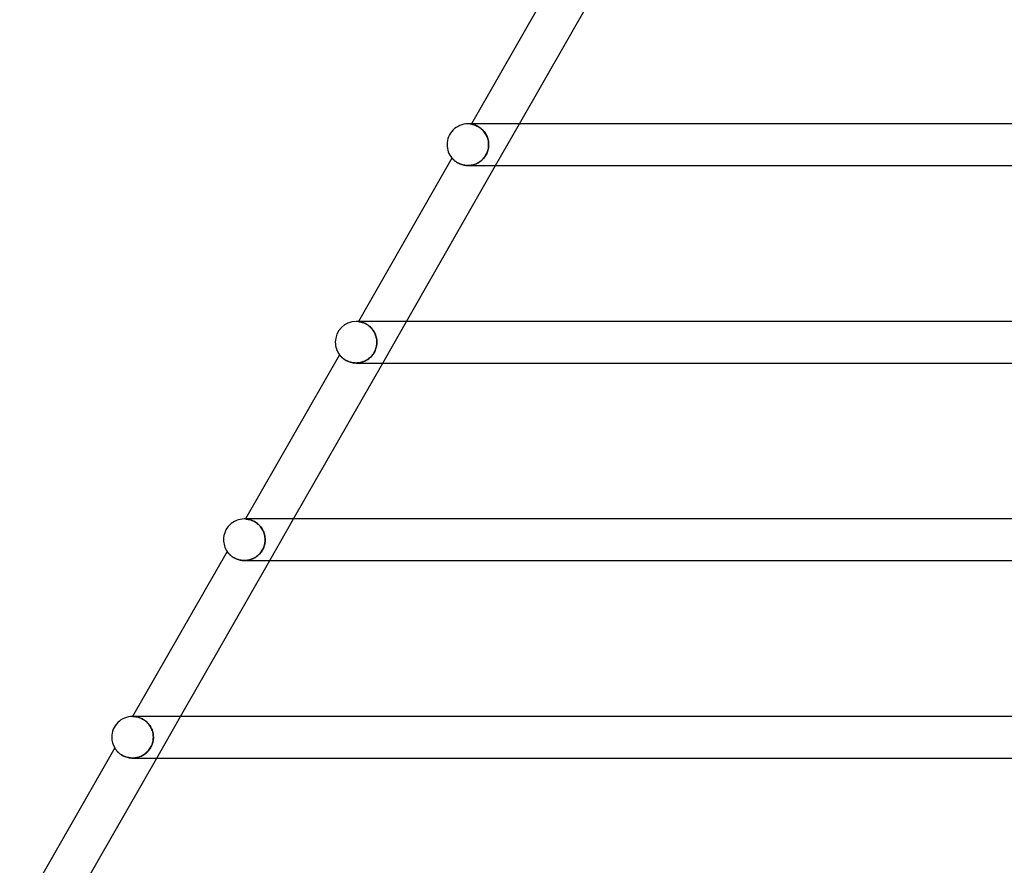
# Model space of a CAD drawing. Header units: millimetres. Extents: x -660 to 660, y -2 to 380.
# Tile 9 of 103: x -526 to -431, y 161 to 242. Entities that reach past the tile are written whole.
import ezdxf

# ---------------------------------------------------------------- set-up
doc = ezdxf.new("R2010")
doc.units = ezdxf.units.MM
doc.layers.add('HIDDEN', color=7, linetype='Continuous')
doc.layers.add('THICK', color=7, linetype='Continuous')

msp = doc.modelspace()

# ---------------------------------------------------------------- linework, layer by layer
at = {"layer": 'HIDDEN'}
for p, q in [((-482.855, 232), (-483, 232)), ((-482.644, 232), (-482.661, 231.971)), ((-482.657, 231.97), (-482.661, 231.971)), ((-482.661, 231.971), (-482.657, 231.97)), ((-482.647, 231.969), (-482.657, 231.97)), ((-482.657, 231.97), (-482.644, 231.968)), ((-482.629, 231.965), (-482.647, 231.969)), ((-482.644, 231.968), (-482.624, 231.965)), ((-482.605, 231.961), (-482.629, 231.965)), ((-482.624, 231.965), (-482.597, 231.959)), ((-482.574, 231.954), (-482.605, 231.961)), ((-482.597, 231.959), (-482.563, 231.952)), ((-482.536, 231.946), (-482.574, 231.954)), ((-482.563, 231.952), (-482.525, 231.943)), ((-482.493, 231.935), (-482.536, 231.946)), ((-482.525, 231.943), (-482.48, 231.932)), ((-482.444, 231.922), (-482.493, 231.935)), ((-482.48, 231.932), (-482.431, 231.918)), ((-482.391, 231.905), (-482.444, 231.922)), ((-482.431, 231.918), (-482.377, 231.901)), ((-482.332, 231.886), (-482.391, 231.905)), ((-482.377, 231.901), (-482.318, 231.881)), ((-482.269, 231.862), (-482.332, 231.886)), ((-482.318, 231.881), (-482.255, 231.857)), ((-482.202, 231.835), (-482.269, 231.862)), ((-482.255, 231.857), (-482.188, 231.829)), ((-482.132, 231.803), (-482.202, 231.835)), ((-482.188, 231.829), (-482.118, 231.796)), ((-482.059, 231.766), (-482.132, 231.803)), ((-482.118, 231.796), (-482.046, 231.759)), ((-481.984, 231.724), (-482.059, 231.766)), ((-482.046, 231.759), (-481.971, 231.717)), ((-481.907, 231.677), (-481.984, 231.724)), ((-481.971, 231.717), (-481.895, 231.669)), ((-481.829, 231.623), (-481.907, 231.677)), ((-481.895, 231.669), (-481.819, 231.616)), ((-481.75, 231.564), (-481.829, 231.623)), ((-481.819, 231.616), (-481.741, 231.557)), ((-481.672, 231.499), (-481.75, 231.564)), ((-481.741, 231.557), (-481.664, 231.491)), ((-481.596, 231.428), (-481.672, 231.499)), ((-481.664, 231.491), (-481.588, 231.42)), ((-481.522, 231.351), (-481.596, 231.428)), ((-481.588, 231.42), (-481.515, 231.344)), ((-481.45, 231.269), (-481.522, 231.351)), ((-481.515, 231.344), (-481.444, 231.262)), ((-481.382, 231.181), (-481.45, 231.269)), ((-481.444, 231.262), (-481.377, 231.174)), ((-481.318, 231.088), (-481.382, 231.181)), ((-481.377, 231.174), (-481.314, 231.082)), ((-481.258, 230.99), (-481.318, 231.088)), ((-481.314, 231.082), (-481.255, 230.985)), ((-480.324, 228), (-478.037, 232)), ((-481.204, 230.889), (-481.258, 230.99)), ((-481.255, 230.985), (-481.202, 230.884)), ((-481.156, 230.785), (-481.204, 230.889)), ((-481.202, 230.884), (-481.154, 230.78)), ((-481.114, 230.677), (-481.156, 230.785)), ((-481.154, 230.78), (-481.113, 230.674)), ((-481.078, 230.568), (-481.114, 230.677)), ((-481.113, 230.674), (-481.077, 230.565)), ((-481.049, 230.457), (-481.078, 230.568)), ((-481.077, 230.565), (-481.048, 230.455)), ((-481.026, 230.344), (-481.049, 230.457)), ((-481.048, 230.455), (-481.025, 230.343)), ((-481.009, 230.23), (-481.026, 230.344)), ((-481.025, 230.343), (-481.009, 230.229)), ((-480.999, 230.115), (-481.009, 230.23)), ((-481.009, 230.229), (-480.999, 230.115)), ((-481.201, 229.119), (-481.153, 229.223)), ((-481.142, 229.251), (-481.187, 229.148)), ((-481.153, 229.223), (-481.112, 229.33)), ((-481.103, 229.356), (-481.142, 229.251)), ((-481.112, 229.33), (-481.077, 229.438)), ((-481.07, 229.463), (-481.103, 229.356)), ((-481.077, 229.438), (-481.048, 229.549)), ((-481.043, 229.571), (-481.07, 229.463)), ((-481.048, 229.549), (-481.025, 229.66)), ((-481.022, 229.679), (-481.043, 229.571)), ((-481.025, 229.66), (-481.009, 229.773)), ((-481.008, 229.786), (-481.022, 229.679)), ((-481.009, 229.773), (-480.999, 229.886)), ((-480.999, 229.893), (-481.008, 229.786)), ((-480.996, 230), (-480.999, 230.115)), ((-480.999, 230.115), (-480.996, 230)), ((-480.999, 229.886), (-480.996, 230)), ((-480.996, 230), (-480.999, 229.893)), ((-484.527, 228.708), (-484.525, 228.705)), ((-484.525, 228.705), (-484.518, 228.698)), ((-484.518, 228.698), (-484.507, 228.686)), ((-484.507, 228.686), (-484.492, 228.669)), ((-484.492, 228.669), (-484.473, 228.647)), ((-484.473, 228.647), (-484.449, 228.622)), ((-484.449, 228.622), (-484.422, 228.594)), ((-484.422, 228.594), (-484.39, 228.563)), ((-484.39, 228.563), (-484.354, 228.529)), ((-484.354, 228.529), (-484.314, 228.493)), ((-484.314, 228.493), (-484.27, 228.456)), ((-484.27, 228.456), (-484.221, 228.417)), ((-484.221, 228.417), (-484.169, 228.378)), ((-484.169, 228.378), (-484.111, 228.338)), ((-484.111, 228.338), (-484.049, 228.299)), ((-484.049, 228.299), (-483.983, 228.259)), ((-483.983, 228.259), (-483.911, 228.221)), ((-482.103, 228.211), (-482.012, 228.259)), ((-481.993, 228.27), (-482.085, 228.22)), ((-482.012, 228.259), (-481.924, 228.312)), ((-481.903, 228.325), (-481.993, 228.27)), ((-481.924, 228.312), (-481.838, 228.369)), ((-481.815, 228.386), (-481.903, 228.325)), ((-481.838, 228.369), (-481.755, 228.432)), ((-481.73, 228.452), (-481.815, 228.386)), ((-481.755, 228.432), (-481.673, 228.5)), ((-481.648, 228.523), (-481.73, 228.452)), ((-481.673, 228.5), (-481.595, 228.573)), ((-481.569, 228.599), (-481.648, 228.523)), ((-481.595, 228.573), (-481.519, 228.652)), ((-481.493, 228.681), (-481.569, 228.599)), ((-481.519, 228.652), (-481.446, 228.736)), ((-481.421, 228.768), (-481.493, 228.681)), ((-481.446, 228.736), (-481.378, 228.825)), ((-481.354, 228.858), (-481.421, 228.768)), ((-481.378, 228.825), (-481.313, 228.92)), ((-481.293, 228.952), (-481.354, 228.858)), ((-481.313, 228.92), (-481.254, 229.018)), ((-481.237, 229.049), (-481.293, 228.952)), ((-481.254, 229.018), (-481.201, 229.119)), ((-481.187, 229.148), (-481.237, 229.049)), ((-483.911, 228.221), (-483.835, 228.184)), ((-483.835, 228.184), (-483.755, 228.149)), ((-483.755, 228.149), (-483.671, 228.117)), ((-483.671, 228.117), (-483.584, 228.088)), ((-483.584, 228.088), (-483.492, 228.062)), ((-483.492, 228.062), (-483.397, 228.041)), ((-483.397, 228.041), (-483.299, 228.023)), ((-483.299, 228.023), (-483.199, 228.01)), ((-483.199, 228.01), (-483.097, 228.003)), ((-483.097, 228.003), (-482.994, 228)), ((-482.994, 228), (-482.892, 228.003)), ((-482.888, 228.003), (-482.992, 228)), ((-482.892, 228.003), (-482.789, 228.011)), ((-482.784, 228.011), (-482.888, 228.003)), ((-482.789, 228.011), (-482.688, 228.024)), ((-482.68, 228.025), (-482.784, 228.011)), ((-482.688, 228.024), (-482.587, 228.042)), ((-482.577, 228.044), (-482.68, 228.025)), ((-482.587, 228.042), (-482.487, 228.066)), ((-482.475, 228.069), (-482.577, 228.044)), ((-482.487, 228.066), (-482.388, 228.095)), ((-482.374, 228.099), (-482.475, 228.069)), ((-482.388, 228.095), (-482.291, 228.128)), ((-482.276, 228.134), (-482.374, 228.099)), ((-482.291, 228.128), (-482.195, 228.167)), ((-482.179, 228.174), (-482.276, 228.134)), ((-482.195, 228.167), (-482.103, 228.211)), ((-482.085, 228.22), (-482.179, 228.174)), ((-493.601, 213), (-493.75, 213)), ((-493.509, 213), (-493.516, 212.986)), ((-493.512, 212.986), (-493.516, 212.986)), ((-493.516, 212.986), (-493.512, 212.986)), ((-493.501, 212.985), (-493.512, 212.986)), ((-493.512, 212.986), (-493.498, 212.984)), ((-493.481, 212.982), (-493.501, 212.985)), ((-493.498, 212.984), (-493.477, 212.981)), ((-493.454, 212.978), (-493.481, 212.982)), ((-493.477, 212.981), (-493.448, 212.977)), ((-493.42, 212.973), (-493.454, 212.978)), ((-493.448, 212.977), (-493.413, 212.972)), ((-493.379, 212.965), (-493.42, 212.973)), ((-493.413, 212.972), (-493.372, 212.964)), ((-493.331, 212.956), (-493.379, 212.965)), ((-493.372, 212.964), (-493.326, 212.955)), ((-493.278, 212.944), (-493.331, 212.956)), ((-493.326, 212.955), (-493.274, 212.943)), ((-493.219, 212.929), (-493.278, 212.944)), ((-493.274, 212.943), (-493.216, 212.928)), ((-493.156, 212.91), (-493.219, 212.929)), ((-493.216, 212.928), (-493.154, 212.91)), ((-493.087, 212.888), (-493.156, 212.91)), ((-493.154, 212.91), (-493.088, 212.888)), ((-493.088, 212.888), (-493.018, 212.862)), ((-493.015, 212.861), (-493.087, 212.888)), ((-493.018, 212.862), (-492.944, 212.831)), ((-492.939, 212.829), (-493.015, 212.861)), ((-492.944, 212.831), (-492.867, 212.796)), ((-492.861, 212.793), (-492.939, 212.829)), ((-492.867, 212.796), (-492.789, 212.755)), ((-492.78, 212.75), (-492.861, 212.793)), ((-492.789, 212.755), (-492.708, 212.709)), ((-492.697, 212.702), (-492.78, 212.75)), ((-492.708, 212.709), (-492.627, 212.657)), ((-492.614, 212.648), (-492.697, 212.702)), ((-492.627, 212.657), (-492.544, 212.598)), ((-492.531, 212.588), (-492.614, 212.648)), ((-492.544, 212.598), (-492.462, 212.533)), ((-492.449, 212.522), (-492.531, 212.588)), ((-492.462, 212.533), (-492.382, 212.462)), ((-492.369, 212.45), (-492.449, 212.522)), ((-492.382, 212.462), (-492.304, 212.385)), ((-492.29, 212.371), (-492.369, 212.45)), ((-492.304, 212.385), (-492.228, 212.302)), ((-492.214, 212.286), (-492.29, 212.371)), ((-492.228, 212.302), (-492.156, 212.213)), ((-492.143, 212.196), (-492.214, 212.286)), ((-492.156, 212.213), (-492.088, 212.118)), ((-492.077, 212.101), (-492.143, 212.196)), ((-491.188, 209), (-488.901, 213)), ((-492.088, 212.118), (-492.025, 212.019)), ((-492.015, 212.002), (-492.077, 212.101)), ((-492.025, 212.019), (-491.968, 211.916)), ((-491.959, 211.899), (-492.015, 212.002)), ((-491.968, 211.916), (-491.917, 211.809)), ((-491.91, 211.793), (-491.959, 211.899)), ((-491.917, 211.809), (-491.872, 211.699)), ((-491.867, 211.684), (-491.91, 211.793)), ((-491.872, 211.699), (-491.834, 211.586)), ((-491.83, 211.573), (-491.867, 211.684)), ((-491.834, 211.586), (-491.802, 211.472)), ((-491.8, 211.46), (-491.83, 211.573)), ((-491.802, 211.472), (-491.778, 211.355)), ((-491.776, 211.346), (-491.8, 211.46)), ((-491.778, 211.355), (-491.76, 211.238)), ((-491.759, 211.231), (-491.776, 211.346)), ((-491.76, 211.238), (-491.75, 211.119)), ((-491.75, 211.116), (-491.759, 211.231)), ((-491.92, 210.185), (-491.878, 210.287)), ((-491.867, 210.317), (-491.906, 210.217)), ((-491.878, 210.287), (-491.842, 210.39)), ((-491.834, 210.415), (-491.867, 210.317)), ((-491.842, 210.39), (-491.812, 210.492)), ((-491.806, 210.514), (-491.834, 210.415)), ((-491.812, 210.492), (-491.788, 210.595)), ((-491.785, 210.611), (-491.806, 210.514)), ((-491.788, 210.595), (-491.769, 210.697)), ((-491.768, 210.708), (-491.785, 210.611)), ((-491.769, 210.697), (-491.757, 210.798)), ((-491.756, 210.805), (-491.768, 210.708)), ((-491.757, 210.798), (-491.749, 210.899)), ((-491.749, 210.902), (-491.756, 210.805)), ((-491.75, 211.119), (-491.746, 211)), ((-491.746, 211), (-491.75, 211.116)), ((-491.749, 210.899), (-491.746, 211)), ((-491.746, 211), (-491.749, 210.902)), ((-495.343, 209.791), (-495.341, 209.788)), ((-495.341, 209.788), (-495.334, 209.779)), ((-495.334, 209.779), (-495.322, 209.764)), ((-495.322, 209.764), (-495.307, 209.744)), ((-495.307, 209.744), (-495.287, 209.72)), ((-495.287, 209.72), (-495.263, 209.692)), ((-495.263, 209.692), (-495.235, 209.661)), ((-495.235, 209.661), (-495.203, 209.627)), ((-495.203, 209.627), (-495.167, 209.59)), ((-495.167, 209.59), (-495.127, 209.55)), ((-495.127, 209.55), (-495.082, 209.509)), ((-495.082, 209.509), (-495.032, 209.466)), ((-495.032, 209.466), (-494.977, 209.422)), ((-494.977, 209.422), (-494.918, 209.378)), ((-494.918, 209.378), (-494.853, 209.333)), ((-494.853, 209.333), (-494.784, 209.29)), ((-492.666, 209.317), (-492.754, 209.263)), ((-492.709, 209.29), (-492.617, 209.349)), ((-492.581, 209.374), (-492.666, 209.317)), ((-492.617, 209.349), (-492.529, 209.413)), ((-492.499, 209.436), (-492.581, 209.374)), ((-492.529, 209.413), (-492.444, 209.482)), ((-492.419, 209.504), (-492.499, 209.436)), ((-492.444, 209.482), (-492.362, 209.556)), ((-492.342, 209.576), (-492.419, 209.504)), ((-492.362, 209.556), (-492.285, 209.635)), ((-492.267, 209.654), (-492.342, 209.576)), ((-492.285, 209.635), (-492.212, 209.717)), ((-492.195, 209.738), (-492.267, 209.654)), ((-492.212, 209.717), (-492.144, 209.803)), ((-492.127, 209.827), (-492.195, 209.738)), ((-492.144, 209.803), (-492.08, 209.894)), ((-492.062, 209.922), (-492.127, 209.827)), ((-492.08, 209.894), (-492.022, 209.987)), ((-492.003, 210.02), (-492.062, 209.922)), ((-492.022, 209.987), (-491.968, 210.084)), ((-491.951, 210.118), (-492.003, 210.02)), ((-491.968, 210.084), (-491.92, 210.185)), ((-491.906, 210.217), (-491.951, 210.118)), ((-494.784, 209.29), (-494.71, 209.247)), ((-494.71, 209.247), (-494.631, 209.206)), ((-494.631, 209.206), (-494.547, 209.167)), ((-494.547, 209.167), (-494.458, 209.131)), ((-494.458, 209.131), (-494.365, 209.098)), ((-494.365, 209.098), (-494.269, 209.069)), ((-494.269, 209.069), (-494.169, 209.045)), ((-494.169, 209.045), (-494.065, 209.026)), ((-494.065, 209.026), (-493.959, 209.011)), ((-493.959, 209.011), (-493.852, 209.003)), ((-493.852, 209.003), (-493.743, 209)), ((-493.743, 209), (-493.635, 209.003)), ((-493.637, 209.003), (-493.741, 209)), ((-493.534, 209.011), (-493.637, 209.003)), ((-493.635, 209.003), (-493.527, 209.012)), ((-493.431, 209.025), (-493.534, 209.011)), ((-493.527, 209.012), (-493.419, 209.027)), ((-493.329, 209.044), (-493.431, 209.025)), ((-493.419, 209.027), (-493.312, 209.048)), ((-493.229, 209.068), (-493.329, 209.044)), ((-493.312, 209.048), (-493.207, 209.074)), ((-493.129, 209.097), (-493.229, 209.068)), ((-493.207, 209.074), (-493.103, 209.106)), ((-493.032, 209.132), (-493.129, 209.097)), ((-493.103, 209.106), (-493.001, 209.144)), ((-492.937, 209.171), (-493.032, 209.132)), ((-493.001, 209.144), (-492.901, 209.187)), ((-492.844, 209.215), (-492.937, 209.171)), ((-492.901, 209.187), (-492.804, 209.236)), ((-492.754, 209.263), (-492.844, 209.215)), ((-492.804, 209.236), (-492.709, 209.29)), ((-504.348, 194), (-504.394, 194)), ((-504.371, 193.996), (-504.375, 193.996)), ((-504.375, 193.996), (-504.37, 193.996)), ((-504.358, 193.995), (-504.371, 193.996)), ((-504.37, 193.996), (-504.355, 193.995)), ((-504.337, 193.993), (-504.358, 193.995)), ((-504.355, 193.995), (-504.331, 193.993)), ((-504.308, 193.991), (-504.337, 193.993)), ((-504.331, 193.993), (-504.3, 193.99)), ((-504.271, 193.987), (-504.308, 193.991)), ((-504.3, 193.99), (-504.262, 193.986)), ((-504.226, 193.981), (-504.271, 193.987)), ((-504.262, 193.986), (-504.218, 193.98)), ((-504.175, 193.974), (-504.226, 193.981)), ((-504.218, 193.98), (-504.168, 193.972)), ((-504.118, 193.963), (-504.175, 193.974)), ((-504.168, 193.972), (-504.112, 193.962)), ((-504.055, 193.95), (-504.118, 193.963)), ((-504.112, 193.962), (-504.05, 193.949)), ((-503.987, 193.933), (-504.055, 193.95)), ((-504.05, 193.949), (-503.984, 193.933)), ((-503.914, 193.913), (-503.987, 193.933)), ((-503.984, 193.933), (-503.913, 193.912)), ((-503.837, 193.888), (-503.914, 193.913)), ((-503.913, 193.912), (-503.838, 193.888)), ((-503.838, 193.888), (-503.76, 193.859)), ((-503.756, 193.857), (-503.837, 193.888)), ((-503.76, 193.859), (-503.678, 193.824)), ((-503.673, 193.822), (-503.756, 193.857)), ((-503.678, 193.824), (-503.595, 193.785)), ((-503.587, 193.781), (-503.673, 193.822)), ((-503.595, 193.785), (-503.509, 193.739)), ((-503.5, 193.733), (-503.587, 193.781)), ((-503.509, 193.739), (-503.423, 193.687)), ((-503.411, 193.68), (-503.5, 193.733)), ((-503.423, 193.687), (-503.335, 193.628)), ((-503.323, 193.619), (-503.411, 193.68)), ((-503.335, 193.628), (-503.249, 193.563)), ((-503.235, 193.552), (-503.323, 193.619)), ((-503.249, 193.563), (-503.164, 193.491)), ((-503.15, 193.479), (-503.235, 193.552)), ((-503.164, 193.491), (-503.081, 193.413)), ((-503.067, 193.399), (-503.15, 193.479)), ((-503.081, 193.413), (-503.001, 193.329)), ((-502.988, 193.313), (-503.067, 193.399)), ((-503.001, 193.329), (-502.925, 193.238)), ((-502.912, 193.221), (-502.988, 193.313)), ((-502.925, 193.238), (-502.854, 193.142)), ((-502.842, 193.125), (-502.912, 193.221)), ((-502.053, 190), (-499.765, 194)), ((-502.854, 193.142), (-502.788, 193.041)), ((-502.778, 193.023), (-502.842, 193.125)), ((-502.788, 193.041), (-502.728, 192.935)), ((-502.719, 192.918), (-502.778, 193.023)), ((-502.728, 192.935), (-502.674, 192.826)), ((-502.667, 192.81), (-502.719, 192.918)), ((-502.674, 192.826), (-502.628, 192.714)), ((-502.622, 192.699), (-502.667, 192.81)), ((-502.628, 192.714), (-502.588, 192.599)), ((-502.584, 192.585), (-502.622, 192.699)), ((-502.588, 192.599), (-502.555, 192.482)), ((-502.552, 192.47), (-502.584, 192.585)), ((-502.555, 192.482), (-502.529, 192.363)), ((-502.528, 192.354), (-502.552, 192.47)), ((-502.529, 192.363), (-502.511, 192.242)), ((-502.51, 192.236), (-502.528, 192.354)), ((-502.59, 191.398), (-502.625, 191.295)), ((-502.623, 191.3), (-502.59, 191.396)), ((-502.56, 191.5), (-502.59, 191.398)), ((-502.59, 191.396), (-502.562, 191.495)), ((-502.562, 191.495), (-502.538, 191.594)), ((-502.537, 191.602), (-502.56, 191.5)), ((-502.538, 191.594), (-502.52, 191.695)), ((-502.519, 191.702), (-502.537, 191.602)), ((-502.52, 191.695), (-502.507, 191.796)), ((-502.506, 191.802), (-502.519, 191.702)), ((-502.511, 192.242), (-502.5, 192.121)), ((-502.5, 192.118), (-502.51, 192.236)), ((-502.507, 191.796), (-502.499, 191.898)), ((-502.499, 191.901), (-502.506, 191.802)), ((-502.5, 192.121), (-502.496, 192)), ((-502.496, 192), (-502.5, 192.118)), ((-502.499, 191.898), (-502.496, 192)), ((-502.496, 192), (-502.499, 191.901)), ((-506.157, 190.88), (-506.156, 190.877)), ((-506.156, 190.877), (-506.15, 190.87)), ((-506.15, 190.87), (-506.141, 190.857)), ((-506.141, 190.857), (-506.129, 190.84)), ((-506.129, 190.84), (-506.113, 190.818)), ((-506.113, 190.818), (-506.093, 190.792)), ((-506.093, 190.792), (-506.07, 190.762)), ((-506.07, 190.762), (-506.044, 190.729)), ((-506.044, 190.729), (-506.014, 190.694)), ((-506.014, 190.694), (-505.98, 190.656)), ((-505.98, 190.656), (-505.943, 190.616)), ((-505.943, 190.616), (-505.902, 190.575)), ((-505.902, 190.575), (-505.857, 190.532)), ((-505.857, 190.532), (-505.808, 190.488)), ((-505.808, 190.488), (-505.755, 190.444)), ((-505.755, 190.444), (-505.697, 190.399)), ((-505.697, 190.399), (-505.635, 190.355)), ((-503.314, 190.387), (-503.393, 190.332)), ((-503.364, 190.352), (-503.282, 190.411)), ((-503.237, 190.446), (-503.314, 190.387)), ((-503.282, 190.411), (-503.204, 190.474)), ((-503.164, 190.509), (-503.237, 190.446)), ((-503.204, 190.474), (-503.128, 190.541)), ((-503.092, 190.576), (-503.164, 190.509)), ((-503.128, 190.541), (-503.056, 190.613)), ((-503.023, 190.648), (-503.092, 190.576)), ((-503.056, 190.613), (-502.987, 190.688)), ((-502.955, 190.726), (-503.023, 190.648)), ((-502.987, 190.688), (-502.923, 190.766)), ((-502.89, 190.809), (-502.955, 190.726)), ((-502.923, 190.766), (-502.862, 190.847)), ((-502.828, 190.897), (-502.89, 190.809)), ((-502.862, 190.847), (-502.806, 190.932)), ((-502.77, 190.991), (-502.828, 190.897)), ((-502.806, 190.932), (-502.753, 191.02)), ((-502.716, 191.09), (-502.77, 190.991)), ((-502.753, 191.02), (-502.705, 191.111)), ((-502.667, 191.192), (-502.716, 191.09)), ((-502.705, 191.111), (-502.662, 191.204)), ((-502.625, 191.295), (-502.667, 191.192)), ((-502.662, 191.204), (-502.623, 191.3)), ((-505.635, 190.355), (-505.569, 190.311)), ((-505.569, 190.311), (-505.498, 190.269)), ((-505.498, 190.269), (-505.424, 190.228)), ((-505.424, 190.228), (-505.346, 190.189)), ((-505.346, 190.189), (-505.263, 190.153)), ((-505.263, 190.153), (-505.177, 190.119)), ((-505.177, 190.119), (-505.087, 190.089)), ((-505.087, 190.089), (-504.994, 190.063)), ((-504.994, 190.063), (-504.898, 190.041)), ((-504.898, 190.041), (-504.8, 190.023)), ((-504.8, 190.023), (-504.7, 190.01)), ((-504.7, 190.01), (-504.598, 190.003)), ((-504.598, 190.003), (-504.496, 190)), ((-504.496, 190), (-504.396, 190.002)), ((-504.398, 190.002), (-504.496, 190)), ((-504.3, 190.01), (-504.398, 190.002)), ((-504.396, 190.002), (-504.296, 190.01)), ((-504.202, 190.022), (-504.3, 190.01)), ((-504.296, 190.01), (-504.197, 190.023)), ((-504.106, 190.038), (-504.202, 190.022)), ((-504.197, 190.023), (-504.098, 190.04)), ((-504.011, 190.06), (-504.106, 190.038)), ((-504.098, 190.04), (-504, 190.063)), ((-503.917, 190.086), (-504.011, 190.06)), ((-504, 190.063), (-503.904, 190.09)), ((-503.825, 190.116), (-503.917, 190.086)), ((-503.904, 190.09), (-503.809, 190.122)), ((-503.734, 190.151), (-503.825, 190.116)), ((-503.809, 190.122), (-503.715, 190.159)), ((-503.646, 190.19), (-503.734, 190.151)), ((-503.715, 190.159), (-503.624, 190.2)), ((-503.559, 190.233), (-503.646, 190.19)), ((-503.624, 190.2), (-503.535, 190.246)), ((-503.475, 190.28), (-503.559, 190.233)), ((-503.535, 190.246), (-503.448, 190.297)), ((-503.393, 190.332), (-503.475, 190.28)), ((-503.448, 190.297), (-503.364, 190.352)), ((-515.095, 175), (-515.25, 175)), ((-515.232, 175), (-515.237, 175)), ((-515.237, 175), (-515.231, 175)), ((-515.215, 175), (-515.232, 175)), ((-515.231, 175), (-515.214, 175)), ((-515.189, 174.999), (-515.215, 175)), ((-515.214, 175), (-515.186, 174.999)), ((-515.155, 174.998), (-515.189, 174.999)), ((-515.186, 174.999), (-515.15, 174.998)), ((-515.113, 174.995), (-515.155, 174.998)), ((-515.15, 174.998), (-515.107, 174.995)), ((-515.066, 174.992), (-515.113, 174.995)), ((-515.107, 174.995), (-515.058, 174.991)), ((-515.012, 174.986), (-515.066, 174.992)), ((-515.058, 174.991), (-515.002, 174.985)), ((-514.952, 174.978), (-515.012, 174.986)), ((-515.002, 174.985), (-514.939, 174.976)), ((-514.886, 174.967), (-514.952, 174.978)), ((-514.939, 174.976), (-514.871, 174.964)), ((-514.815, 174.953), (-514.886, 174.967)), ((-514.871, 174.964), (-514.798, 174.949)), ((-514.74, 174.934), (-514.815, 174.953)), ((-514.798, 174.949), (-514.72, 174.929)), ((-514.66, 174.912), (-514.74, 174.934)), ((-514.72, 174.929), (-514.638, 174.905)), ((-514.577, 174.884), (-514.66, 174.912)), ((-514.638, 174.905), (-514.553, 174.875)), ((-514.49, 174.851), (-514.577, 174.884)), ((-514.553, 174.875), (-514.465, 174.841)), ((-514.401, 174.812), (-514.49, 174.851)), ((-514.465, 174.841), (-514.375, 174.8)), ((-514.31, 174.767), (-514.401, 174.812)), ((-514.375, 174.8), (-514.283, 174.752)), ((-514.218, 174.715), (-514.31, 174.767)), ((-514.283, 174.752), (-514.191, 174.698)), ((-514.126, 174.657), (-514.218, 174.715)), ((-514.191, 174.698), (-514.098, 174.637)), ((-514.035, 174.592), (-514.126, 174.657)), ((-514.098, 174.637), (-514.008, 174.57)), ((-513.946, 174.519), (-514.035, 174.592)), ((-514.008, 174.57), (-513.919, 174.496)), ((-513.858, 174.44), (-513.946, 174.519)), ((-513.919, 174.496), (-513.833, 174.415)), ((-513.774, 174.353), (-513.858, 174.44)), ((-513.833, 174.415), (-513.75, 174.327)), ((-513.694, 174.261), (-513.774, 174.353)), ((-513.75, 174.327), (-513.673, 174.235)), ((-513.619, 174.163), (-513.694, 174.261)), ((-512.917, 171), (-510.63, 175)), ((-513.673, 174.235), (-513.601, 174.137)), ((-513.55, 174.06), (-513.619, 174.163)), ((-513.601, 174.137), (-513.534, 174.034)), ((-513.488, 173.953), (-513.55, 174.06)), ((-513.534, 174.034), (-513.474, 173.928)), ((-513.432, 173.841), (-513.488, 173.953)), ((-513.474, 173.928), (-513.421, 173.818)), ((-513.383, 173.727), (-513.432, 173.841)), ((-513.421, 173.818), (-513.375, 173.706)), ((-513.341, 173.609), (-513.383, 173.727)), ((-513.375, 173.706), (-513.336, 173.591)), ((-513.307, 173.49), (-513.341, 173.609)), ((-513.336, 173.591), (-513.303, 173.475)), ((-513.281, 173.369), (-513.307, 173.49)), ((-513.303, 173.475), (-513.279, 173.357)), ((-513.262, 173.247), (-513.281, 173.369)), ((-513.279, 173.357), (-513.261, 173.239)), ((-513.365, 172.322), (-513.329, 172.433)), ((-513.327, 172.44), (-513.357, 172.346)), ((-513.329, 172.433), (-513.299, 172.545)), ((-513.302, 172.534), (-513.327, 172.44)), ((-513.282, 172.628), (-513.302, 172.534)), ((-513.299, 172.545), (-513.276, 172.658)), ((-513.266, 172.722), (-513.282, 172.628)), ((-513.276, 172.658), (-513.26, 172.772)), ((-513.255, 172.815), (-513.266, 172.722)), ((-513.25, 173.124), (-513.262, 173.247)), ((-513.261, 173.239), (-513.25, 173.119)), ((-513.26, 172.772), (-513.25, 172.886)), ((-513.249, 172.908), (-513.255, 172.815)), ((-513.247, 173), (-513.25, 173.124)), ((-513.25, 173.119), (-513.247, 173)), ((-513.25, 172.886), (-513.247, 173)), ((-513.247, 173), (-513.249, 172.908)), ((-516.967, 171.975), (-516.965, 171.97)), ((-516.965, 171.97), (-516.957, 171.958)), ((-516.957, 171.958), (-516.945, 171.939)), ((-516.945, 171.939), (-516.929, 171.914)), ((-516.929, 171.914), (-516.909, 171.884)), ((-516.909, 171.884), (-516.885, 171.849)), ((-516.885, 171.849), (-516.858, 171.811)), ((-516.858, 171.811), (-516.826, 171.77)), ((-516.826, 171.77), (-516.79, 171.725)), ((-516.79, 171.725), (-516.749, 171.677)), ((-516.749, 171.677), (-516.703, 171.628)), ((-516.703, 171.628), (-516.653, 171.576)), ((-516.653, 171.576), (-516.598, 171.524)), ((-516.598, 171.524), (-516.538, 171.471)), ((-516.538, 171.471), (-516.473, 171.419)), ((-516.473, 171.419), (-516.403, 171.367)), ((-513.974, 171.457), (-514.051, 171.397)), ((-514.036, 171.408), (-513.95, 171.477)), ((-513.9, 171.522), (-513.974, 171.457)), ((-513.95, 171.477), (-513.867, 171.552)), ((-513.828, 171.59), (-513.9, 171.522)), ((-513.867, 171.552), (-513.788, 171.632)), ((-513.76, 171.663), (-513.828, 171.59)), ((-513.788, 171.632), (-513.712, 171.718)), ((-513.695, 171.738), (-513.76, 171.663)), ((-513.712, 171.718), (-513.639, 171.81)), ((-513.634, 171.817), (-513.695, 171.738)), ((-513.639, 171.81), (-513.572, 171.906)), ((-513.577, 171.899), (-513.634, 171.817)), ((-513.525, 171.983), (-513.577, 171.899)), ((-513.572, 171.906), (-513.511, 172.006)), ((-513.476, 172.07), (-513.525, 171.983)), ((-513.511, 172.006), (-513.457, 172.109)), ((-513.432, 172.16), (-513.476, 172.07)), ((-513.457, 172.109), (-513.408, 172.214)), ((-513.392, 172.252), (-513.432, 172.16)), ((-513.408, 172.214), (-513.365, 172.322)), ((-513.357, 172.346), (-513.392, 172.252)), ((-516.403, 171.367), (-516.327, 171.317)), ((-516.327, 171.317), (-516.247, 171.268)), ((-516.247, 171.268), (-516.161, 171.221)), ((-516.161, 171.221), (-516.071, 171.178)), ((-516.071, 171.178), (-515.977, 171.138)), ((-515.977, 171.138), (-515.88, 171.103)), ((-515.88, 171.103), (-515.778, 171.072)), ((-515.778, 171.072), (-515.673, 171.046)), ((-515.673, 171.046), (-515.566, 171.026)), ((-515.566, 171.026), (-515.458, 171.011)), ((-515.458, 171.011), (-515.348, 171.003)), ((-515.348, 171.003), (-515.238, 171)), ((-515.238, 171), (-515.129, 171.003)), ((-515.14, 171.003), (-515.238, 171)), ((-515.042, 171.01), (-515.14, 171.003)), ((-515.129, 171.003), (-515.021, 171.013)), ((-514.944, 171.023), (-515.042, 171.01)), ((-515.021, 171.013), (-514.914, 171.028)), ((-514.848, 171.04), (-514.944, 171.023)), ((-514.914, 171.028), (-514.807, 171.049)), ((-514.752, 171.062), (-514.848, 171.04)), ((-514.807, 171.049), (-514.703, 171.075)), ((-514.658, 171.089), (-514.752, 171.062)), ((-514.703, 171.075), (-514.6, 171.107)), ((-514.565, 171.12), (-514.658, 171.089)), ((-514.6, 171.107), (-514.5, 171.145)), ((-514.474, 171.155), (-514.565, 171.12)), ((-514.5, 171.145), (-514.402, 171.187)), ((-514.385, 171.195), (-514.474, 171.155)), ((-514.402, 171.187), (-514.306, 171.235)), ((-514.298, 171.239), (-514.385, 171.195)), ((-514.306, 171.235), (-514.214, 171.287)), ((-514.214, 171.287), (-514.298, 171.239)), ((-514.214, 171.287), (-514.123, 171.345)), ((-514.131, 171.34), (-514.214, 171.287)), ((-514.051, 171.397), (-514.131, 171.34)), ((-514.123, 171.345), (-514.036, 171.408))]:
    msp.add_line(p, q, dxfattribs=at)
for centre, start in [((-483, 230), 80.23712), ((-493.75, 211), 83.29483), ((-504.5, 192), 86.42369), ((-515.25, 173), 89.63982)]:
    msp.add_arc(centre, 2, start, 89.99998, dxfattribs=at)
at = {"layer": 'THICK'}
for p, q in [((-473.707, 247.63), (-482.644, 232)), ((-478.037, 232), (-469.459, 247)), ((483, 232), (-483, 232)), ((-484.527, 228.708), (-493.509, 213)), ((-484.525, 228.705), (-484.527, 228.708)), ((-484.518, 228.698), (-484.525, 228.705)), ((-484.507, 228.685), (-484.518, 228.698)), ((-484.492, 228.668), (-484.507, 228.685)), ((-484.472, 228.647), (-484.492, 228.668)), ((-484.449, 228.622), (-484.472, 228.647)), ((-484.421, 228.593), (-484.449, 228.622)), ((-484.389, 228.562), (-484.421, 228.593)), ((-484.353, 228.528), (-484.389, 228.562)), ((-484.313, 228.493), (-484.353, 228.528)), ((-484.269, 228.455), (-484.313, 228.493)), ((-484.221, 228.417), (-484.269, 228.455)), ((-484.168, 228.377), (-484.221, 228.417)), ((-484.11, 228.338), (-484.168, 228.377)), ((-484.048, 228.298), (-484.11, 228.338)), ((-483.981, 228.258), (-484.048, 228.298)), ((-483.909, 228.22), (-483.981, 228.258)), ((-488.901, 213), (-480.324, 228)), ((-483.834, 228.183), (-483.909, 228.22)), ((-483.754, 228.149), (-483.834, 228.183)), ((-483.669, 228.116), (-483.754, 228.149)), ((-483.581, 228.087), (-483.669, 228.116)), ((-483.489, 228.061), (-483.581, 228.087)), ((-483.394, 228.04), (-483.489, 228.061)), ((-483.297, 228.023), (-483.394, 228.04)), ((-483.197, 228.01), (-483.297, 228.023)), ((-483.095, 228.002), (-483.197, 228.01)), ((-482.992, 228), (-483.095, 228.002)), ((-482.996, 228), (-392.658, 228)), ((493.75, 213), (-493.75, 213)), ((-495.343, 209.791), (-504.375, 193.996)), ((-495.341, 209.788), (-495.343, 209.791)), ((-495.334, 209.778), (-495.341, 209.788)), ((-495.322, 209.763), (-495.334, 209.778)), ((-495.305, 209.742), (-495.322, 209.763)), ((-495.285, 209.718), (-495.305, 209.742)), ((-495.26, 209.689), (-495.285, 209.718)), ((-495.232, 209.657), (-495.26, 209.689)), ((-495.199, 209.622), (-495.232, 209.657)), ((-495.162, 209.584), (-495.199, 209.622)), ((-495.12, 209.544), (-495.162, 209.584)), ((-495.074, 209.502), (-495.12, 209.544)), ((-495.023, 209.459), (-495.074, 209.502)), ((-494.967, 209.414), (-495.023, 209.459)), ((-494.907, 209.37), (-494.967, 209.414)), ((-494.841, 209.326), (-494.907, 209.37)), ((-494.771, 209.282), (-494.841, 209.326)), ((-499.765, 194), (-491.188, 209)), ((-494.696, 209.239), (-494.771, 209.282)), ((-494.616, 209.199), (-494.696, 209.239)), ((-494.532, 209.161), (-494.616, 209.199)), ((-494.444, 209.126), (-494.532, 209.161)), ((-494.352, 209.094), (-494.444, 209.126)), ((-494.257, 209.066), (-494.352, 209.094)), ((-494.158, 209.043), (-494.257, 209.066)), ((-494.056, 209.024), (-494.158, 209.043)), ((-493.952, 209.011), (-494.056, 209.024)), ((-493.847, 209.003), (-493.952, 209.011)), ((-493.741, 209), (-493.847, 209.003)), ((-493.746, 209), (-401.447, 209)), ((-504.394, 194), (-504.5, 194)), ((504.5, 194), (-504.5, 194)), ((-506.157, 190.88), (-515.237, 175)), ((-506.155, 190.877), (-506.157, 190.88)), ((-506.15, 190.869), (-506.155, 190.877)), ((-506.14, 190.856), (-506.15, 190.869)), ((-506.127, 190.837), (-506.14, 190.856)), ((-506.11, 190.814), (-506.127, 190.837)), ((-506.09, 190.787), (-506.11, 190.814)), ((-506.066, 190.757), (-506.09, 190.787)), ((-506.039, 190.723), (-506.066, 190.757)), ((-506.008, 190.687), (-506.039, 190.723)), ((-505.973, 190.648), (-506.008, 190.687)), ((-505.935, 190.608), (-505.973, 190.648)), ((-505.893, 190.566), (-505.935, 190.608)), ((-505.847, 190.523), (-505.893, 190.566)), ((-505.797, 190.479), (-505.847, 190.523)), ((-505.743, 190.434), (-505.797, 190.479)), ((-505.684, 190.39), (-505.743, 190.434)), ((-505.621, 190.346), (-505.684, 190.39)), ((-510.63, 175), (-502.053, 190)), ((-505.555, 190.302), (-505.621, 190.346)), ((-505.484, 190.26), (-505.555, 190.302)), ((-505.409, 190.22), (-505.484, 190.26)), ((-505.33, 190.182), (-505.409, 190.22)), ((-505.248, 190.146), (-505.33, 190.182)), ((-505.162, 190.114), (-505.248, 190.146)), ((-505.073, 190.085), (-505.162, 190.114)), ((-504.981, 190.06), (-505.073, 190.085)), ((-504.887, 190.039), (-504.981, 190.06)), ((-504.791, 190.022), (-504.887, 190.039)), ((-504.693, 190.01), (-504.791, 190.022)), ((-504.595, 190.002), (-504.693, 190.01)), ((-504.496, 190), (-504.595, 190.002)), ((-504.496, 190), (-410.236, 190)), ((515.25, 175), (-515.25, 175)), ((-516.967, 171.975), (-526.103, 155.997)), ((-516.965, 171.972), (-516.967, 171.975)), ((-516.96, 171.962), (-516.965, 171.972)), ((-516.951, 171.948), (-516.96, 171.962)), ((-516.939, 171.929), (-516.951, 171.948)), ((-516.924, 171.905), (-516.939, 171.929)), ((-516.905, 171.878), (-516.924, 171.905)), ((-516.885, 171.849), (-516.905, 171.878)), ((-516.861, 171.816), (-516.885, 171.849)), ((-516.834, 171.78), (-516.861, 171.816)), ((-516.804, 171.742), (-516.834, 171.78)), ((-516.77, 171.702), (-516.804, 171.742)), ((-516.733, 171.66), (-516.77, 171.702)), ((-516.693, 171.616), (-516.733, 171.66)), ((-516.648, 171.572), (-516.693, 171.616)), ((-516.6, 171.526), (-516.648, 171.572)), ((-516.548, 171.48), (-516.6, 171.526)), ((-516.492, 171.434), (-516.548, 171.48)), ((-516.432, 171.389), (-516.492, 171.434)), ((-521.494, 156), (-512.917, 171)), ((-516.368, 171.344), (-516.432, 171.389)), ((-516.3, 171.299), (-516.368, 171.344)), ((-516.228, 171.257), (-516.3, 171.299)), ((-516.152, 171.217), (-516.228, 171.257)), ((-516.073, 171.179), (-516.152, 171.217)), ((-515.991, 171.144), (-516.073, 171.179)), ((-515.905, 171.111), (-515.991, 171.144)), ((-515.815, 171.083), (-515.905, 171.111)), ((-515.723, 171.058), (-515.815, 171.083)), ((-515.629, 171.037), (-515.723, 171.058)), ((-515.533, 171.021), (-515.629, 171.037)), ((-515.435, 171.009), (-515.533, 171.021)), ((-515.337, 171.002), (-515.435, 171.009)), ((-515.238, 171), (-515.337, 171.002)), ((-515.246, 171), (-419.026, 171))]:
    msp.add_line(p, q, dxfattribs=at)
for centre, start, end in [((-483, 230), 89.99998, 180.00002), ((-483, 230), 180.00002, 220.23967), ((-493.75, 211), 89.99998, 179.99998), ((-493.75, 211), 179.99998, 217.18219), ((-504.5, 192), 89.99998, 180.00002), ((-504.5, 192), 180.00002, 214.05333), ((-515.25, 173), 89.99998, 180.00002), ((-515.25, 173), 180.00002, 210.83817)]:
    msp.add_arc(centre, 2, start, end, dxfattribs=at)

doc.saveas('drawing.dxf')
